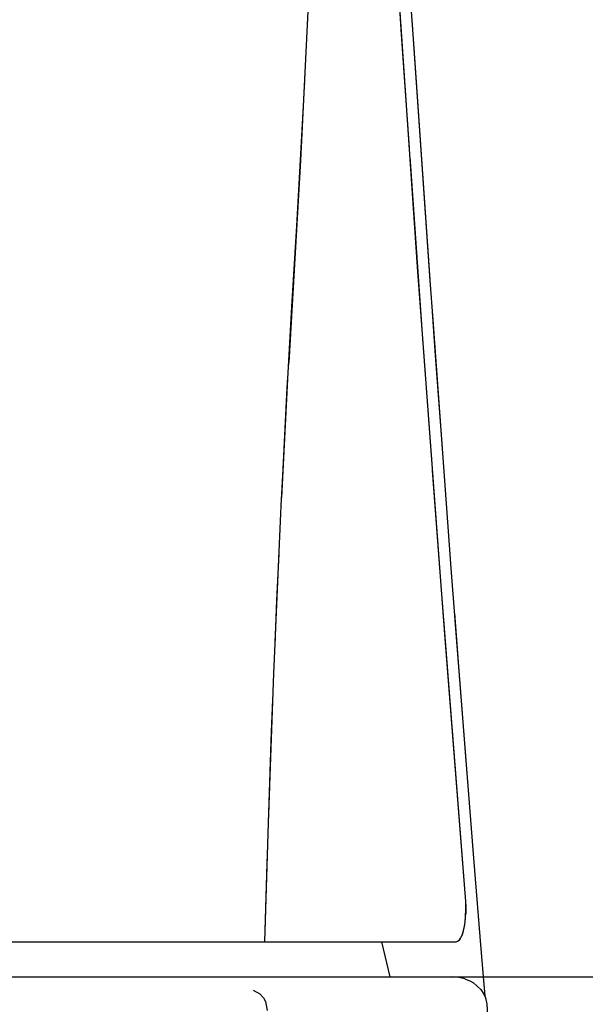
# Model space of a CAD drawing. Header units: millimetres. Extents: x 96940 to 101272, y 432237 to 434659.
# Tile 117 of 256: x 97685.531 to 97685.699, y 432611.744 to 432612.037. Entities that reach past the tile are written whole.
import ezdxf

# ---------------------------------------------------------------- set-up
doc = ezdxf.new("R2010")
doc.units = ezdxf.units.MM
doc.layers.add('citadis', color=7, linetype='Continuous')

msp = doc.modelspace()

# ---------------------------------------------------------------- linework, layer by layer
at = {"layer": 'citadis', "color": 7}
for p, q in [((97685.64234, 432612.12249), (97685.64838, 432612.02969)), ((97685.6411, 432612.08847), (97685.64465, 432612.03388)), ((97685.61585, 432612.01297), (97685.61762, 432612.05055)), ((97685.61725, 432612.04337), (97685.61482, 432611.99493)), ((97685.64397, 432612.04427), (97685.64964, 432611.96188)), ((97685.64792, 432612.03681), (97685.65327, 432611.95934)), ((97685.64465, 432612.03388), (97685.64711, 432611.9986)), ((97685.64838, 432612.02969), (97685.6533, 432611.95956)), ((97685.61608, 432612.01775), (97685.61608, 432612.0177)), ((97685.61371, 432611.97559), (97685.61585, 432612.01297)), ((97685.61482, 432611.99493), (97685.61133, 432611.93493)), ((97685.64729, 432611.99603), (97685.65097, 432611.94332)), ((97685.61226, 432611.9515), (97685.61371, 432611.97559)), ((97685.64964, 432611.96188), (97685.65031, 432611.95278)), ((97685.65327, 432611.95934), (97685.65413, 432611.94762)), ((97685.61117, 432611.93195), (97685.61226, 432611.9515)), ((97685.65031, 432611.95276), (97685.65651, 432611.86864)), ((97685.65397, 432611.94998), (97685.65487, 432611.93705)), ((97685.65413, 432611.94759), (97685.65956, 432611.8738)), ((97685.65097, 432611.94332), (97685.65384, 432611.90483)), ((97685.65487, 432611.93705), (97685.65692, 432611.90964)), ((97685.61116, 432611.93199), (97685.61133, 432611.9349)), ((97685.60926, 432611.8948), (97685.61116, 432611.93199)), ((97685.61091, 432611.92738), (97685.61108, 432611.93048)), ((97685.60965, 432611.90326), (97685.61091, 432611.92738)), ((97685.60923, 432611.89418), (97685.60965, 432611.90326)), ((97685.65399, 432611.90283), (97685.65771, 432611.85295)), ((97685.6089, 432611.88783), (97685.60924, 432611.89456)), ((97685.60732, 432611.85176), (97685.6089, 432611.88783)), ((97685.60783, 432611.86435), (97685.60847, 432611.87812)), ((97685.65956, 432611.8738), (97685.66076, 432611.85846)), ((97685.65651, 432611.86864), (97685.65711, 432611.86098)), ((97685.60729, 432611.85095), (97685.60783, 432611.86435)), ((97685.65711, 432611.86096), (97685.66388, 432611.77481)), ((97685.66061, 432611.86043), (97685.66179, 432611.8446)), ((97685.66076, 432611.85842), (97685.66628, 432611.78764)), ((97685.60691, 432611.8425), (97685.6073, 432611.85141)), ((97685.65771, 432611.85295), (97685.66388, 432611.77481)), ((97685.66179, 432611.8446), (97685.66431, 432611.81285)), ((97685.60571, 432611.80936), (97685.60691, 432611.8425)), ((97685.60625, 432611.82528), (97685.60663, 432611.83482)), ((97685.60533, 432611.79813), (97685.60625, 432611.82528)), ((97685.6053, 432611.79816), (97685.60569, 432611.80895)), ((97685.60425, 432611.76277), (97685.6053, 432611.79816)), ((97685.60492, 432611.78605), (97685.60511, 432611.79165)), ((97685.66628, 432611.78764), (97685.66816, 432611.76443)), ((97685.60425, 432611.76277), (97685.60492, 432611.78605)), ((97685.66388, 432611.77481), (97685.66388, 432611.77481)), ((97685.66388, 432611.77481), (97685.66398, 432611.77123)), ((97685.66388, 432611.77472), (97685.66397, 432611.77317)), ((97685.66395, 432611.77226), (97685.66397, 432611.77317)), ((97685.66369, 432611.76788), (97685.66398, 432611.77123)), ((97685.66378, 432611.7689), (97685.6639, 432611.76977)), ((97685.6639, 432611.76977), (97685.66391, 432611.77044)), ((97685.66391, 432611.77054), (97685.66395, 432611.77217)), ((97685.66307, 432611.76516), (97685.66369, 432611.76788)), ((97685.66332, 432611.76626), (97685.66352, 432611.76698)), ((97685.66352, 432611.76698), (97685.66358, 432611.76738)), ((97685.66359, 432611.76751), (97685.66375, 432611.7687)), ((97685.66208, 432611.76336), (97685.66237, 432611.76385)), ((97685.66216, 432611.76339), (97685.66307, 432611.76516)), ((97685.6626, 432611.76424), (97685.66288, 432611.76473)), ((97685.66288, 432611.76473), (97685.66293, 432611.7649)), ((97685.66296, 432611.765), (97685.66322, 432611.76592)), ((97685.66813, 432611.76481), (97685.66816, 432611.76443)), ((97685.66816, 432611.76443), (97685.66915, 432611.75237)), ((97685.66816, 432611.76443), (97685.66915, 432611.75237)), ((97685.52587, 432611.76277), (97685.53277, 432611.76277)), ((97685.53277, 432611.76277), (97685.53944, 432611.76277)), ((97685.53571, 432611.76277), (97685.53722, 432611.76277)), ((97685.53722, 432611.76277), (97685.5381, 432611.76277)), ((97685.53944, 432611.76277), (97685.54584, 432611.76277)), ((97685.54584, 432611.76277), (97685.55197, 432611.76277)), ((97685.54594, 432611.76277), (97685.54602, 432611.76277)), ((97685.54602, 432611.76277), (97685.54638, 432611.76277)), ((97685.55197, 432611.76277), (97685.5578, 432611.76277)), ((97685.5537, 432611.76277), (97685.55466, 432611.76277)), ((97685.55466, 432611.76277), (97685.55568, 432611.76277)), ((97685.5578, 432611.76277), (97685.56333, 432611.76277)), ((97685.56255, 432611.76277), (97685.56302, 432611.76277)), ((97685.56302, 432611.76277), (97685.56315, 432611.76277)), ((97685.56333, 432611.76277), (97685.56855, 432611.76277)), ((97685.56855, 432611.76277), (97685.57345, 432611.76277)), ((97685.56907, 432611.76277), (97685.56948, 432611.76277)), ((97685.56948, 432611.76277), (97685.57024, 432611.76277)), ((97685.57345, 432611.76277), (97685.57804, 432611.76277)), ((97685.57629, 432611.76277), (97685.57706, 432611.76277)), ((97685.57706, 432611.76277), (97685.5774, 432611.76277)), ((97685.57804, 432611.76277), (97685.58233, 432611.76277)), ((97685.58233, 432611.76277), (97685.58631, 432611.76277)), ((97685.58355, 432611.76277), (97685.58412, 432611.76277)), ((97685.58412, 432611.76277), (97685.58471, 432611.76277)), ((97685.58631, 432611.76277), (97685.58999, 432611.76277)), ((97685.58999, 432611.76277), (97685.59338, 432611.76277)), ((97685.5904, 432611.76277), (97685.59063, 432611.76277)), ((97685.59063, 432611.76277), (97685.59104, 432611.76277)), ((97685.59338, 432611.76277), (97685.59649, 432611.76277)), ((97685.59649, 432611.76277), (97685.59933, 432611.76277)), ((97685.59652, 432611.76277), (97685.59654, 432611.76277)), ((97685.59654, 432611.76277), (97685.59659, 432611.76277)), ((97685.59933, 432611.76277), (97685.60191, 432611.76277)), ((97685.60178, 432611.76277), (97685.60184, 432611.76277)), ((97685.60184, 432611.76277), (97685.60187, 432611.76277)), ((97685.60191, 432611.76277), (97685.60425, 432611.76277)), ((97685.60423, 432611.76277), (97685.60425, 432611.76277)), ((97685.60425, 432611.76277), (97685.64343, 432611.76277)), ((97685.63839, 432611.76277), (97685.6611, 432611.76277)), ((97685.6389, 432611.76277), (97685.64137, 432611.75237)), ((97685.66105, 432611.76277), (97685.6611, 432611.76277)), ((97685.6611, 432611.76277), (97685.66216, 432611.76339)), ((97685.66149, 432611.763), (97685.66203, 432611.76328)), ((97685.66203, 432611.76328), (97685.66206, 432611.76333)), ((97684.78689, 432611.75237), (97685.65997, 432611.75237)), ((97685.66149, 432611.75228), (97685.65997, 432611.75237)), ((97685.65997, 432611.75237), (97685.66915, 432611.75237)), ((97685.65997, 432611.75237), (97685.66915, 432611.75237)), ((97685.66365, 432611.7518), (97685.66149, 432611.75228)), ((97685.66915, 432611.75237), (97685.69634, 432611.75237)), ((97685.66915, 432611.75237), (97685.66962, 432611.74675)), ((97685.66915, 432611.75237), (97685.66962, 432611.74675)), ((97685.66915, 432611.75237), (97685.69634, 432611.75237)), ((97685.69634, 432611.75237), (97685.70265, 432611.75237)), ((97685.66364, 432611.75179), (97685.66538, 432611.75113)), ((97685.66538, 432611.75113), (97685.66629, 432611.75061)), ((97685.66629, 432611.75061), (97685.66843, 432611.74867)), ((97685.60079, 432611.7484), (97685.60276, 432611.74733)), ((97685.60276, 432611.74733), (97685.60381, 432611.74613)), ((97685.60381, 432611.74613), (97685.60447, 432611.74507)), ((97685.66843, 432611.74867), (97685.66932, 432611.74728)), ((97685.66932, 432611.74728), (97685.66978, 432611.74613)), ((97685.66978, 432611.74613), (97685.67022, 432611.7443)), ((97685.60447, 432611.74507), (97685.60498, 432611.74243)), ((97685.67022, 432611.7443), (97685.67509, 432611.65536))]:
    msp.add_line(p, q, dxfattribs=at)

doc.saveas('drawing.dxf')
